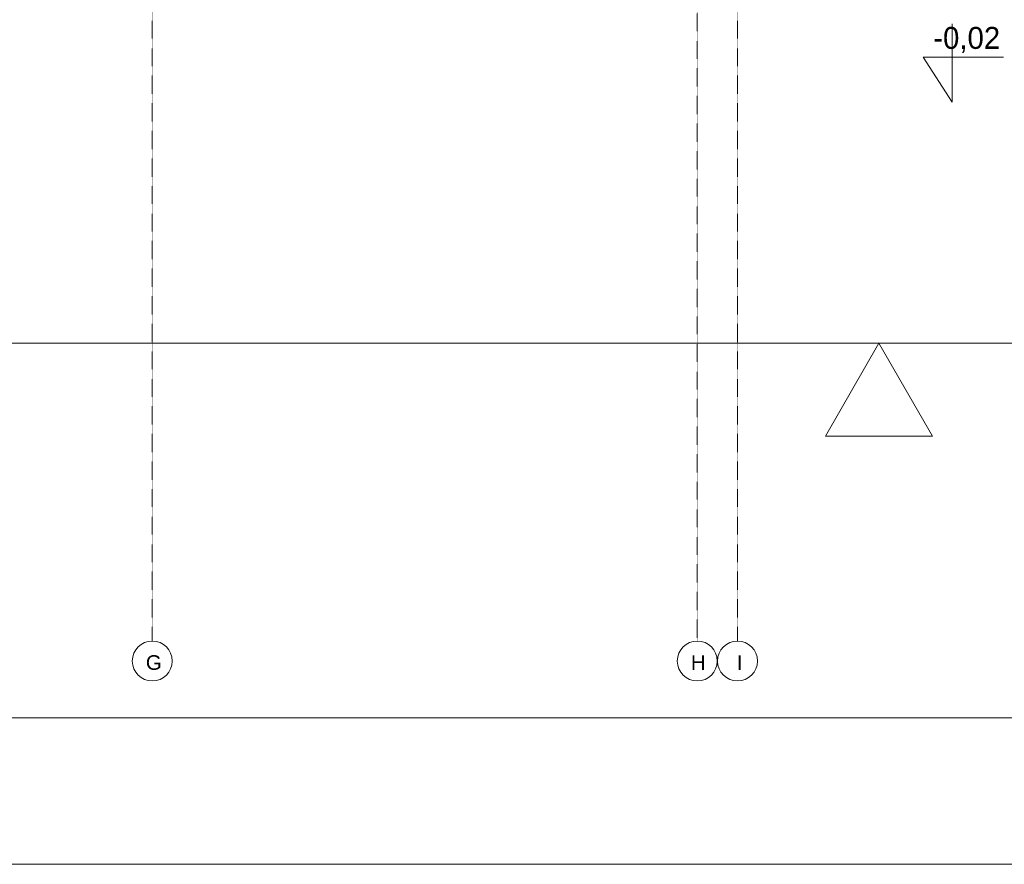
# Model space of a CAD drawing. Header units: millimetres. Extents: x 49908 to 79848, y -11883 to -3092.
# Tile 194 of 222: x 76600 to 77273, y -7293 to -6716. Entities that reach past the tile are written whole.
import ezdxf

# ---------------------------------------------------------------- set-up
doc = ezdxf.new("R2010")
doc.units = ezdxf.units.MM
doc.linetypes.add('DASHDOT', pattern=[1, 0.5, -0.25, 0, -0.25])
doc.layers.add('A_CIENKA', color=9, linetype='Continuous', lineweight=9)
doc.layers.add('A_OSIE', color=9, linetype='DASHDOT', lineweight=9)
doc.layers.add('A_WYMIAR', color=9, linetype='Continuous', lineweight=5, transparency=0.2)
doc.styles.add('Arial', font='arial.ttf')

msp = doc.modelspace()

# ---------------------------------------------------------------- linework, layer by layer
at = {"layer": 'A_CIENKA'}
for p, q in [((77237.26, -6718.47), (77237.26, -6771.89)), ((77237.26, -6741.11), (77217.26, -6741.11)), ((77217.26, -6741.11), (77237.26, -6771.89)), ((77237.26, -6741.11), (77272.17, -6741.11)), ((78200.47, -6936.63), (75351.55, -6936.63))]:
    msp.add_line(p, q, dxfattribs=at)
at = {"layer": 'A_CIENKA', "color": 7, "true_color": 0xffffff}
msp.add_lwpolyline([(73907.67, -3092.14), (79847.67, -3092.14), (79847.67, -7292.57), (73907.67, -7292.57), (73907.67, -3092.14)], dxfattribs=at)
at = {"layer": 'A_CIENKA', "color": 2}
msp.add_lwpolyline([(74162.24, -3192.14), (79747.67, -3192.14), (79747.67, -7192.57), (74162.24, -7192.57)], close=True, dxfattribs=at)
at = {"layer": 'A_CIENKA'}
msp.add_lwpolyline([(77187.1, -6936.63), (77150.51, -7000.01), (77223.7, -7000.01)], close=True, dxfattribs=at)
at = {"layer": 'A_OSIE', "ltscale": 0.3, "transparency": 33554559}
for p, q in [((76690.47, -7140.05), (76690.47, -3902.99)), ((77062.97, -3902.99), (77062.97, -7140.05)), ((77090.47, -7140.05), (77090.47, -3902.99))]:
    msp.add_line(p, q, dxfattribs=at)
at = {"layer": 'A_WYMIAR'}
for centre in [(76690.47, -7153.68), (77062.97, -7153.68), (77090.47, -7153.68)]:
    msp.add_circle(centre, 13.63, dxfattribs=at)

# ---------------------------------------------------------------- texts
at = {"layer": 'A_CIENKA', "insert": (77224.27, -6720.5), "char_height": 15, "attachment_point": 1}
msp.add_mtext_dynamic_manual_height_columns('-0,02', width=46.4181, gutter_width=17.5, heights=[0], dxfattribs=at)
at = {"layer": 'A_WYMIAR', "char_height": 10, "attachment_point": 1, "style": 'Arial'}
for s, insert in [(' G', (76682.22, -7149.73)), (' H', (77054.72, -7149.73)), ('  I', (77082.22, -7149.73))]:
    msp.add_mtext_dynamic_manual_height_columns(s, width=473.6977, gutter_width=1.25, heights=[0], dxfattribs=dict(at, insert=insert))

doc.saveas('drawing.dxf')
